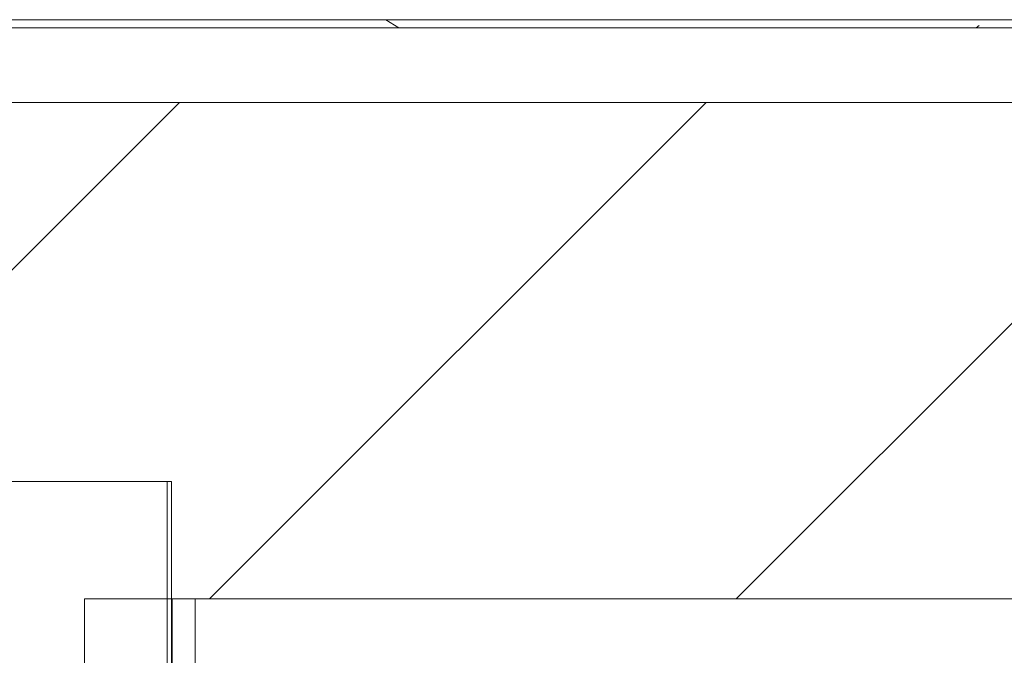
# Model space of a CAD drawing. Header units: metres. Extents: x 1.7 to 42.3, y -72.9 to -47.6.
# Tile 162 of 216: x 19.014 to 19.311, y -50.764 to -50.572. Entities that reach past the tile are written whole.
import ezdxf

# ---------------------------------------------------------------- set-up
doc = ezdxf.new("R2010")
doc.units = ezdxf.units.M
for name, color, linetype, lineweight in [('A-COLS', 7, 'Continuous', 18), ('A-WALL', 7, 'Continuous', 18), ('A-WALL-PATT', 7, 'Continuous', 18), ('S-COLS', 7, 'Continuous', 18)]:
    doc.layers.add(name, color=color, linetype=linetype, lineweight=lineweight)
pattern_1 = [(45, (21.555, -62.9), (-0.0795495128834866, 0.0795495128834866), [])]
pattern_2 = [(49.99999999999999, (21.555, -62.9), (0.5465545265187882, -0.04781508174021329), [0.05715, -0.62865]), (355, (21.555, -62.9), (-0.1057276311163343, 0.5731658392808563), [0.04572, -0.50292]), (100.451, (21.601, -62.904), (0.440827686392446, 0.5253490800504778), [0.04857, -0.53427]), (46.184, (21.555, -62.748), (0.8132373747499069, -0.1261291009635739), [0.08573, -0.9429799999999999]), (96.636, (21.623, -62.758), (0.7122119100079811, 0.7422871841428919), [0.07286000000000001, -0.8014100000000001]), (351.184, (21.555, -62.748), (0.7122166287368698, 0.7422739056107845), [0.06858, -0.75438]), (21, (21.631, -62.786), (0.4548461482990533, -0.3067949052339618), [0.05715, -0.62865]), (326, (21.631, -62.786), (0.1854048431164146, 0.5525599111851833), [0.04572, -0.50292]), (71.45100000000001, (21.669, -62.81100000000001), (0.6402508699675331, 0.2457631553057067), [0.04857, -0.53427]), (37.50000000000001, (21.555, -62.9), (0.009260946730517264, 0.2536671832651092), [0.02515, -0.47168, 0.02515, -0.48539, -0.5048199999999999]), (37.50000000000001, (21.555, -62.9), (0.009260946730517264, 0.2536671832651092), [-1.007, 0.02515, -0.47968]), (7.499999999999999, (21.555, -62.9), (0.2004558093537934, 0.3005459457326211), [0.02515, -0.26594, 0.02515, -0.46025, -0.1924]), (7.499999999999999, (21.555, -62.9), (0.2004558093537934, 0.3005459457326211), [-0.7764800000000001, 0.02515, -0.16726]), (327.5, (21.385, -62.9), (0.4067681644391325, -0.01718819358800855), [0.02515, -0.16535, 0.02515, -0.56921, -0.78867]), (327.5, (21.385, -62.9), (0.4067681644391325, -0.01718819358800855), [-0.78486, 0.02515, -0.76352]), (317.5, (21.309, -62.9), (0.4443831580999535, 0.07627942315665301), [0.02515, -0.2225, 0.02515, -0.36957, -0.56007]), (317.5, (21.309, -62.9), (0.4443831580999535, 0.07627942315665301), [-0.64237, 0.02515, -0.53492])]

# ---------------------------------------------------------------- blocks, each defined once
blk = doc.blocks.new('4 GRE - ESCOLA DE CINEMA E AUDIOVISUAL CINE REX R07_rvt-1-2PAV - FRIGORÍFICA')
at = {"layer": 'A-WALL-PATT', "true_color": 0xaaaaaa}
h = blk.add_hatch(dxfattribs=at)
h.set_pattern_fill('FP_1', color=253, style=0, pattern_type=2)
h.set_pattern_definition(pattern_2)
h.paths.add_polyline_path([(21.54733924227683, -50.57404163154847), (21.54733924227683, -50.57154163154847), (16.62733924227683, -50.57154163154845), (16.62733924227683, -50.57404163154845), (21.43434717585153, -50.57404163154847)])
at = {"layer": 'A-WALL-PATT', "true_color": 0xd4d4d4}
h = blk.add_hatch(dxfattribs=at)
h.set_pattern_fill('FP_2', color=254, style=0, pattern_type=2)
h.set_pattern_definition(pattern_1)
h.paths.add_polyline_path([(20.78214912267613, -50.74654163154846), (21.54733924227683, -50.74654163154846), (21.54733924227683, -50.59654163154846), (16.65233924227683, -50.59654163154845), (16.65233924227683, -50.74654163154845), (19.38888657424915, -50.74654163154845), (19.38888657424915, -50.73753364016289), (19.3870363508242, -50.73788036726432), (19.3870363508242, -50.73942222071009), (19.37242375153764, -50.73942222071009), (19.37242375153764, -50.71366104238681), (19.3870363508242, -50.71416696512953), (19.3870363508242, -50.71578356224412), (19.4058903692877, -50.71400239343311), (19.41745913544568, -50.71578356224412), (19.41745913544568, -50.7174654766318), (19.42391770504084, -50.71701120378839), (19.42391770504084, -50.71553684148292), (19.48127909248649, -50.71531137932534), (19.48398821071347, -50.71458547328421), (19.48996628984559, -50.71554557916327), (19.53085395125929, -50.71553684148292), (19.54408065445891, -50.71639999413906), (19.54417538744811, -50.7174654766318), (19.55051728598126, -50.71701120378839), (19.5512434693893, -50.71566043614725), (19.56688144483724, -50.71379448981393), (19.58094007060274, -50.71486205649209), (19.58094007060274, -50.71366104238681), (19.5955526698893, -50.71366104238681), (19.5955526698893, -50.73942222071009), (19.58094007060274, -50.73907725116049), (19.58094007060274, -50.73729970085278), (19.57908984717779, -50.73788036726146), (19.57908984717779, -50.74654163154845), (20.12995106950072, -50.74654163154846)])
h.paths.add_polyline_path([(19.52484225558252, -50.74654163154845), (19.55288657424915, -50.74654163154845), (19.55288657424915, -50.73763039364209), (19.55051728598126, -50.73685363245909), (19.55051728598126, -50.7356177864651), (19.5440587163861, -50.73607205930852), (19.5440587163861, -50.73754642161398), (19.42387824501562, -50.73717144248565), (19.42373996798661, -50.7356177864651), (19.41745913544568, -50.73601777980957), (19.41745913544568, -50.73729970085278), (19.41508984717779, -50.73840911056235), (19.41508984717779, -50.74654163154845), (19.51851539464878, -50.74654163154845)])
h.paths.add_polyline_path([(19.55288657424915, -50.7365588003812), (19.55288657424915, -50.73648409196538), (19.55131483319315, -50.73601777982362)])
h = blk.add_hatch(dxfattribs=at)
h.set_pattern_fill('FP_2', color=254, style=0, pattern_type=2)
h.set_pattern_definition(pattern_1)
h.paths.add_polyline_path([(19.03348821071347, -54.36654163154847), (19.03348821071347, -54.22044595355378), (18.93348821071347, -54.22044595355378), (18.93348821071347, -54.36654163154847), (18.98860447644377, -54.36654163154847)])
h.paths.add_polyline_path([(18.98348821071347, -53.27044595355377), (19.03348821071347, -53.27044595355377), (19.03348821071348, -50.74654163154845), (18.93348821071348, -50.74654163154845), (18.93348821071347, -53.27044595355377)])
at = {"layer": 'S-COLS', "true_color": 0xaaaaaa}
h = blk.add_hatch(dxfattribs=at)
h.set_pattern_fill('FP_1', color=253, style=0, pattern_type=2)
h.set_pattern_definition(pattern_2)
h.paths.add_polyline_path([(18.85850015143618, -51.01105581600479), (19.05850015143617, -51.01105581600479), (19.05850015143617, -50.90154163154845), (19.03348821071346, -50.90103051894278), (19.03348821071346, -50.87154163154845), (19.05850015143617, -50.87154163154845), (19.05850015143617, -50.71105581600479), (18.85850015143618, -50.71105581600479), (18.85850015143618, -50.90828956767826)])
at = {"layer": 'A-WALL', "color": 253, "true_color": 0xaaaaaa}
for p, q in [((21.54733924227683, -50.57154163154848), (16.62733924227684, -50.57154163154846)), ((21.54733924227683, -50.57404163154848), (16.62983924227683, -50.57404163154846)), ((21.54733924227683, -50.59654163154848), (16.65233924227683, -50.59654163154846)), ((19.03348821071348, -50.74654163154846), (19.03348821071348, -50.76904163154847)), ((19.05998821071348, -50.74654163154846), (19.03348821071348, -50.74654163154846)), ((19.06698821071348, -50.74654163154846), (19.05998821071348, -50.74654163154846)), ((19.05998821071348, -50.74654163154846), (19.06698821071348, -50.74654163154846)), ((19.05998821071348, -50.74654163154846), (19.05998821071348, -50.76904163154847)), ((21.28348821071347, -50.74654163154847), (19.06698821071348, -50.74654163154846)), ((19.06698821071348, -50.74654163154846), (19.06698821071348, -50.76904163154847))]:
    blk.add_line(p, q, dxfattribs=at)
at = {"layer": 'S-COLS', "color": 253, "true_color": 0xaaaaaa}
for p, q in [((19.05850015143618, -50.71105581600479), (18.85850015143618, -50.71105581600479)), ((19.05850015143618, -51.0110558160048), (19.05850015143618, -50.71105581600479))]:
    blk.add_line(p, q, dxfattribs=at)
blk = doc.blocks.new('Family - P4-300328-2PAV - FRIGORÍFICA')
at = {"layer": 'S-COLS', "color": 253, "true_color": 0xaaaaaa}
for p, q in [((-0.09999999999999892, 0.1500000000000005), (-0.09999999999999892, -0.1500000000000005)), ((0.09999999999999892, 0.1500000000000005), (-0.09999999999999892, 0.1500000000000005)), ((0.09999999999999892, -0.1500000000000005), (0.09999999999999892, 0.1500000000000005)), ((-0.09999999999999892, -0.1500000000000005), (0.09999999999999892, -0.1500000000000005))]:
    blk.add_line(p, q, dxfattribs=at)
blk = doc.blocks.new('Family - P4-301621-2PAV - FRIGORÍFICA')
at = {"layer": 'S-COLS', "color": 253, "true_color": 0xaaaaaa}
for p, q in [((-0.09999999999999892, 0.1500000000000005), (-0.09999999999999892, -0.1500000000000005)), ((0.09999999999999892, 0.1500000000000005), (-0.09999999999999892, 0.1500000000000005)), ((0.09999999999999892, -0.1500000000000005), (0.09999999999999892, 0.1500000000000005)), ((-0.09999999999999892, -0.1500000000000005), (0.09999999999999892, -0.1500000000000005))]:
    blk.add_line(p, q, dxfattribs=at)
blk = doc.blocks.new('ESTRUTURAL CINE REX _011_IFC-1-2PAV - FRIGORÍFICA')
at = {"layer": 'A-COLS', "color": 253, "lineweight": 18, "true_color": 0xaaaaaa}
blk.add_blockref('Family - P4-301621-2PAV - FRIGORÍFICA', (18.95982107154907, -50.86112227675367), dxfattribs=at)
at = {"layer": 'S-COLS', "color": 253, "lineweight": 18, "true_color": 0xaaaaaa}
blk.add_blockref('Family - P4-300328-2PAV - FRIGORÍFICA', (18.95982107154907, -50.86112227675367), dxfattribs=at)

msp = doc.modelspace()

# ---------------------------------------------------------------- block references
at = {"lineweight": 5}
for name in ['4 GRE - ESCOLA DE CINEMA E AUDIOVISUAL CINE REX R07_rvt-1-2PAV - FRIGORÍFICA', 'ESTRUTURAL CINE REX _011_IFC-1-2PAV - FRIGORÍFICA']:
    msp.add_blockref(name, (0, 0), dxfattribs=at)

doc.saveas('drawing.dxf')
